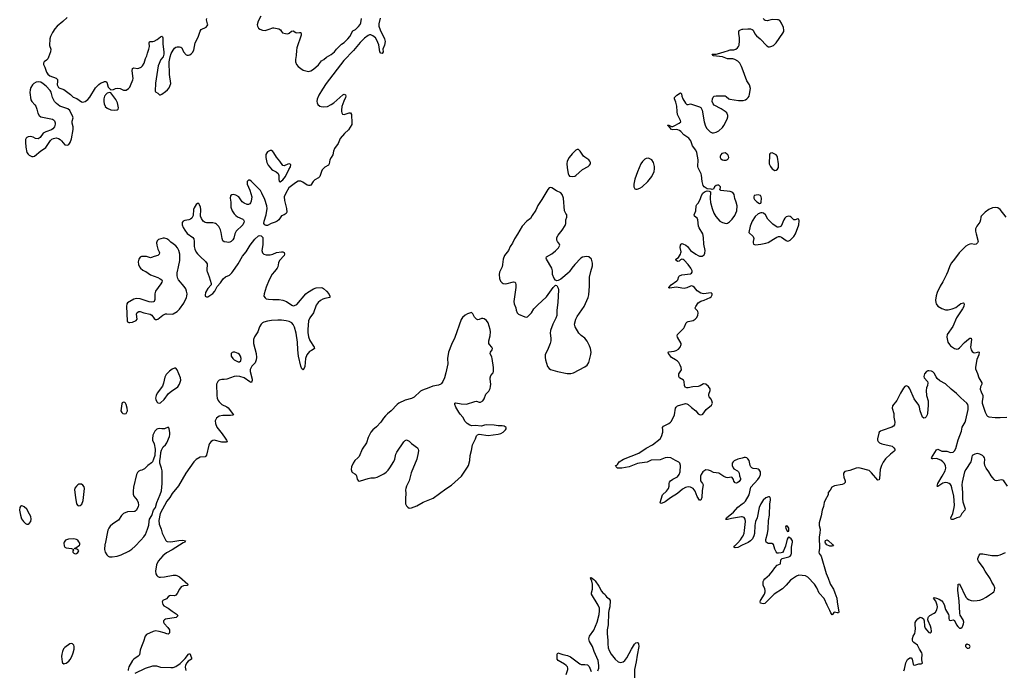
# Model space of a CAD drawing. Header units: inches. Extents: x 1550860 to 1685816, y 509127 to 640511.
# Tile 44 of 91: x 1638659 to 1654113, y 553735 to 563953. Entities that reach past the tile are written whole.
import ezdxf

# ---------------------------------------------------------------- set-up
doc = ezdxf.new("R2010")
doc.units = ezdxf.units.IN
doc.header["$MEASUREMENT"] = 0
for name, color, linetype in [('B6535', 7, 'Continuous'), ('B6536', 7, 'Continuous'), ('B6545', 7, 'Continuous'), ('B6546', 7, 'Continuous'), ('B6555', 7, 'Continuous'), ('B6556', 7, 'Continuous')]:
    doc.layers.add(name, color=color, linetype=linetype)

msp = doc.modelspace()

# ---------------------------------------------------------------- linework, layer by layer
at = {"layer": 'B6535', "color": 6, "elevation": 500}
for points in [[(1639610, 556661), (1639590, 556658), (1639572, 556648), (1639550, 556627), (1639526, 556594), (1639520, 556570), (1639533, 556450), (1639552, 556350), (1639570, 556323), (1639590, 556316), (1639610, 556322), (1639635, 556345), (1639656, 556404), (1639677, 556590), (1639670, 556615), (1639650, 556645), (1639630, 556658)], [(1638690, 556318), (1638672, 556310), (1638661, 556290), (1638659, 556250), (1638671, 556170), (1638690, 556113), (1638721, 556070), (1638750, 556043), (1638770, 556032), (1638790, 556030), (1638810, 556039), (1638832, 556070), (1638840, 556110), (1638833, 556150), (1638816, 556190), (1638770, 556265), (1638730, 556305), (1638710, 556315)], [(1639510, 555801), (1639426, 555794), (1639381, 555779), (1639357, 555750), (1639353, 555730), (1639358, 555690), (1639368, 555670), (1639390, 555660), (1639472, 555650), (1639500, 555640), (1639506, 555630), (1639493, 555610), (1639493, 555590), (1639510, 555573), (1639530, 555566), (1639550, 555570), (1639570, 555586), (1639590, 555610), (1639570, 555633), (1639518, 555650), (1639542, 555658), (1639598, 555702), (1639603, 555710), (1639601, 555730), (1639590, 555753), (1639570, 555777), (1639551, 555791)], [(1639470, 554157), (1639446, 554150), (1639370, 554094), (1639349, 554071), (1639330, 554030), (1639321, 553990), (1639318, 553950), (1639327, 553867), (1639333, 553853), (1639350, 553839), (1639370, 553840), (1639390, 553848), (1639430, 553878), (1639454, 553906), (1639478, 553950), (1639501, 554010), (1639512, 554070), (1639514, 554110), (1639510, 554130), (1639490, 554153)]]:
    msp.add_lwpolyline(points, close=True, dxfattribs=at)
msp.add_lwpolyline([(1640000, 555721), (1639998, 555710), (1639992, 555632), (1640000, 555590), (1640000, 555590)], dxfattribs=at)
at = {"layer": 'B6536', "color": 6, "elevation": 500}
for points in [[(1639404, 563990), (1639337, 563923), (1639246, 563850), (1639210, 563810), (1639174, 563750), (1639142, 563690), (1639131, 563650), (1639127, 563550), (1639150, 563490), (1639143, 563450), (1639114, 563366), (1639100, 563340), (1639082, 563319), (1639041, 563290), (1639031, 563270), (1639033, 563250), (1639056, 563210), (1639079, 563130), (1639099, 563099), (1639131, 563071), (1639230, 563034), (1639252, 563012), (1639255, 562990), (1639250, 562930), (1639270, 562890), (1639290, 562879), (1639350, 562859), (1639457, 562777), (1639498, 562738), (1639558, 562718), (1639630, 562664), (1639650, 562659), (1639685, 562670), (1639730, 562699), (1639761, 562739), (1639850, 562881), (1639902, 562938), (1639926, 562954), (1639970, 562970), (1639990, 562983), (1640000, 562984)], [(1640000, 562765), (1639990, 562750), (1639980, 562710), (1639980, 562670), (1639987, 562630), (1640000, 562596)]]:
    msp.add_lwpolyline(points, dxfattribs=at)
msp.add_lwpolyline([(1638950, 562977), (1638919, 562970), (1638884, 562950), (1638862, 562930), (1638835, 562890), (1638822, 562850), (1638817, 562810), (1638835, 562695), (1638849, 562669), (1638898, 562618), (1638914, 562594), (1638930, 562550), (1638945, 562485), (1638963, 562450), (1638990, 562430), (1639020, 562420), (1639173, 562393), (1639190, 562382), (1639204, 562364), (1639214, 562334), (1639215, 562310), (1639206, 562270), (1639182, 562238), (1639158, 562222), (1639070, 562194), (1639050, 562184), (1639030, 562169), (1638979, 562101), (1638950, 562083), (1638910, 562089), (1638869, 562110), (1638830, 562119), (1638790, 562115), (1638770, 562103), (1638760, 562090), (1638753, 562070), (1638749, 562030), (1638757, 561950), (1638774, 561870), (1638790, 561843), (1638810, 561825), (1638850, 561805), (1638870, 561805), (1638890, 561811), (1638990, 561896), (1639050, 561928), (1639070, 561948), (1639143, 562057), (1639163, 562077), (1639190, 562089), (1639230, 562097), (1639270, 562087), (1639293, 562073), (1639317, 562050), (1639370, 561986), (1639410, 561985), (1639430, 561991), (1639450, 562027), (1639470, 562081), (1639499, 562230), (1639497, 562270), (1639481, 562330), (1639483, 562357), (1639497, 562410), (1639493, 562430), (1639448, 562528), (1639414, 562554), (1639290, 562596), (1639235, 562635), (1639206, 562670), (1639173, 562730), (1639154, 562814), (1639140, 562840), (1639073, 562910), (1639030, 562947), (1638990, 562970)], close=True, dxfattribs=at)
at = {"layer": 'B6545', "color": 6}
for points, elevation in [([(1640632, 560000), (1640637, 559997), (1640710, 559944), (1640830, 559904), (1640866, 559886), (1640888, 559868), (1640893, 559850), (1640892, 559832), (1640877, 559803), (1640790, 559690), (1640780, 559650), (1640783, 559557), (1640770, 559530), (1640758, 559522), (1640730, 559516), (1640690, 559523), (1640550, 559571), (1640490, 559573), (1640450, 559564), (1640352, 559508), (1640343, 559490), (1640335, 559450), (1640345, 559225), (1640351, 559210), (1640370, 559196), (1640390, 559196), (1640430, 559204), (1640486, 559230), (1640501, 559250), (1640492, 559330), (1640503, 559357), (1640528, 559372), (1640550, 559369), (1640609, 559349), (1640707, 559330), (1640732, 559312), (1640770, 559259), (1640790, 559244), (1640810, 559243), (1640830, 559250), (1640906, 559314), (1640947, 559333), (1640970, 559336), (1641050, 559329), (1641070, 559333), (1641130, 559368), (1641170, 559406), (1641238, 559502), (1641279, 559590), (1641285, 559610), (1641288, 559650), (1641280, 559690), (1641266, 559726), (1641243, 559763), (1641151, 559870), (1641140, 559890), (1641131, 559930), (1641131, 559990), (1641134, 560000)], 500), ([(1642660, 560000), (1642624, 559956), (1642576, 559870), (1642527, 559753), (1642494, 559650), (1642492, 559612), (1642510, 559584), (1642530, 559570), (1642565, 559565), (1642630, 559559), (1642730, 559559), (1642790, 559548), (1642847, 559527), (1642930, 559469), (1642950, 559461), (1642970, 559464), (1643010, 559483), (1643150, 559646), (1643179, 559670), (1643270, 559726), (1643310, 559740), (1643390, 559745), (1643410, 559740), (1643428, 559730), (1643477, 559690), (1643510, 559650), (1643527, 559610), (1643526, 559590), (1643450, 559574), (1643417, 559563), (1643379, 559541), (1643346, 559514), (1643314, 559470), (1643269, 559350), (1643214, 559270), (1643194, 559226), (1643180, 559090), (1643182, 559042), (1643194, 558974), (1643213, 558913), (1643283, 558810), (1643287, 558790), (1643268, 558772), (1643240, 558760), (1643210, 558741), (1643165, 558690), (1643143, 558630), (1643135, 558505), (1643110, 558448), (1643102, 558462), (1643090, 558469), (1643073, 558513), (1643037, 558670), (1643025, 558770), (1643019, 558890), (1642997, 559030), (1642970, 559125), (1642950, 559167), (1642931, 559190), (1642891, 559211), (1642843, 559223), (1642770, 559235), (1642710, 559235), (1642610, 559230), (1642550, 559219), (1642490, 559201), (1642469, 559190), (1642447, 559170), (1642424, 559130), (1642396, 559050), (1642345, 558975), (1642328, 558930), (1642328, 558870), (1642373, 558710), (1642378, 558650), (1642373, 558610), (1642356, 558564), (1642303, 558510), (1642278, 558462), (1642278, 558430), (1642310, 558310), (1642310, 558288), (1642304, 558270), (1642290, 558258), (1642270, 558267), (1642185, 558330), (1642117, 558350), (1642070, 558356), (1642027, 558350), (1641910, 558308), (1641870, 558300), (1641830, 558300), (1641790, 558290), (1641770, 558269), (1641750, 558230), (1641752, 558050), (1641759, 558010), (1641774, 557974), (1641790, 557950), (1641830, 557911), (1641910, 557871), (1641930, 557857), (1642002, 557770), (1642013, 557750), (1641999, 557741), (1641970, 557735), (1641850, 557737), (1641792, 557728), (1641767, 557713), (1641747, 557693), (1641729, 557651), (1641731, 557610), (1641753, 557553), (1641839, 557450), (1641882, 557382), (1641907, 557350), (1641918, 557330), (1641916, 557324), (1641902, 557318), (1641830, 557319), (1641710, 557351), (1641690, 557347), (1641662, 557330), (1641640, 557300), (1641627, 557270), (1641590, 557115), (1641580, 557100), (1641570, 557089), (1641490, 557081), (1641430, 557045), (1641390, 557008), (1641268, 556832), (1641150, 556633), (1641050, 556510), (1641014, 556450), (1640967, 556393), (1640863, 556197), (1640841, 556090), (1640846, 556030), (1640882, 555950), (1640895, 555890), (1640954, 555774), (1640963, 555763), (1640976, 555756), (1641030, 555754), (1641156, 555776), (1641218, 555778), (1641262, 555770), (1641251, 555750), (1641223, 555737), (1641055, 555630), (1640962, 555578), (1640907, 555533), (1640832, 555450), (1640808, 555392), (1640791, 555290), (1640797, 555250), (1640810, 555222), (1640827, 555207), (1640850, 555198), (1640870, 555196), (1640930, 555202), (1641070, 555230), (1641110, 555230), (1641126, 555226), (1641170, 555206), (1641301, 555090), (1641292, 555070), (1641230, 555064), (1641195, 555045), (1641168, 555012), (1641130, 554940), (1641110, 554918), (1641090, 554907), (1641030, 554908), (1641010, 554904), (1640990, 554890), (1640963, 554857), (1640908, 554830), (1640898, 554810), (1640906, 554770), (1640923, 554750), (1640990, 554710), (1641050, 554664), (1641130, 554610), (1641139, 554590), (1641127, 554573), (1641113, 554567), (1640950, 554538), (1640931, 554530), (1640919, 554510), (1640918, 554490), (1640929, 554470), (1640984, 554410), (1641009, 554370), (1641012, 554330), (1641004, 554316), (1640990, 554305), (1640970, 554307), (1640925, 554325), (1640850, 554346), (1640790, 554353), (1640755, 554345), (1640650, 554298), (1640629, 554270), (1640605, 554190), (1640570, 554109), (1640552, 554050), (1640539, 553981), (1640520, 553960), (1640450, 553913), (1640430, 553888), (1640375, 553790), (1640363, 553750), (1640364, 553730)], 500), ([(1641603, 560000), (1641635, 559915), (1641666, 559810), (1641664, 559790), (1641610, 559730), (1641577, 559670), (1641568, 559628), (1641572, 559612), (1641590, 559599), (1641610, 559600), (1641630, 559610), (1641690, 559655), (1641720, 559690), (1641757, 559763), (1641810, 559820), (1641855, 559885), (1641890, 559915), (1641950, 559942), (1641990, 559977), (1642006, 560000)], 500), ([(1646194, 560000), (1646189, 559990), (1646184, 559950), (1646189, 559891), (1646206, 559846), (1646230, 559820), (1646250, 559809), (1646290, 559806), (1646410, 559835), (1646430, 559830), (1646440, 559820), (1646448, 559790), (1646446, 559750), (1646414, 559530), (1646421, 559490), (1646444, 559430), (1646451, 559389), (1646466, 559350), (1646490, 559327), (1646590, 559285), (1646610, 559282), (1646630, 559288), (1646650, 559306), (1646690, 559350), (1646730, 559410), (1646785, 559470), (1646930, 559600), (1647030, 559748), (1647070, 559783), (1647090, 559781), (1647110, 559738), (1647114, 559710), (1647104, 559510), (1647090, 559390), (1647088, 559310), (1647076, 559264), (1647028, 559170), (1646989, 559070), (1646985, 559030), (1646997, 558950), (1646998, 558910), (1646987, 558870), (1646955, 558790), (1646907, 558690), (1646905, 558650), (1646911, 558610), (1646945, 558505), (1646970, 558473), (1646990, 558462), (1647102, 558430), (1647250, 558396), (1647310, 558395), (1647350, 558406), (1647530, 558499), (1647568, 558530), (1647590, 558572), (1647623, 558697), (1647627, 558733), (1647620, 558790), (1647605, 558830), (1647565, 558905), (1647531, 558951), (1647470, 558994), (1647437, 559030), (1647376, 559130), (1647369, 559170), (1647390, 559250), (1647407, 559290), (1647520, 559450), (1647581, 559590), (1647590, 559630), (1647603, 559770), (1647602, 559910), (1647625, 560000)], 600), ([(1647291, 560000), (1647285, 559990), (1647150, 559879), (1647110, 559855), (1647090, 559852), (1647070, 559864), (1647050, 559889), (1647024, 559950), (1647024, 560000)], 600), ([(1650000, 557068), (1649928, 557052), (1649875, 557025), (1649857, 557010), (1649844, 556990), (1649844, 556950), (1649857, 556917), (1649870, 556902), (1649923, 556870), (1649943, 556850), (1649953, 556830), (1649957, 556790), (1649970, 556750), (1649970, 556730), (1649950, 556699), (1649930, 556684), (1649910, 556677), (1649890, 556682), (1649870, 556708), (1649864, 556730), (1649844, 556764), (1649829, 556769), (1649770, 556759), (1649750, 556763), (1649710, 556780), (1649630, 556830), (1649550, 556843), (1649502, 556870), (1649470, 556881), (1649430, 556883), (1649410, 556875), (1649382, 556850), (1649355, 556810), (1649347, 556787), (1649342, 556750), (1649347, 556710), (1649375, 556670), (1649384, 556650), (1649370, 556558), (1649364, 556450), (1649350, 556409), (1649330, 556409), (1649290, 556463), (1649259, 556550), (1649230, 556590), (1649190, 556612), (1649150, 556616), (1649110, 556604), (1649061, 556579), (1648986, 556510), (1648876, 556444), (1648790, 556381), (1648730, 556356), (1648719, 556359), (1648710, 556370), (1648747, 556490), (1648810, 556548), (1648840, 556590), (1648853, 556630), (1648853, 556670), (1648858, 556690), (1648874, 556710), (1648910, 556736), (1648985, 556775), (1649011, 556810), (1649024, 556850), (1649030, 556950), (1649020, 556990), (1649004, 557004), (1648950, 557029), (1648877, 557070), (1648830, 557078), (1648790, 557072), (1648710, 557043), (1648570, 557035), (1648510, 557003), (1648389, 556991), (1648358, 556982), (1648226, 556930), (1648110, 556908), (1648043, 556910), (1648019, 556930), (1648008, 556952), (1648030, 556956), (1648044, 556970), (1648069, 557010), (1648137, 557050), (1648376, 557144), (1648490, 557223), (1648590, 557278), (1648709, 557371), (1648734, 557406), (1648753, 557473), (1648756, 557510), (1648747, 557550), (1648763, 557570), (1648845, 557610), (1648874, 557630), (1648892, 557650), (1648937, 557750), (1648952, 557850), (1648961, 557870), (1648985, 557890), (1649110, 557927), (1649130, 557923), (1649150, 557910), (1649201, 557861), (1649271, 557811), (1649310, 557764), (1649330, 557751), (1649350, 557748), (1649370, 557751), (1649380, 557760), (1649432, 557830), (1649518, 557902), (1649531, 557930), (1649525, 557970), (1649513, 557993), (1649481, 558030), (1649474, 558050), (1649476, 558070), (1649495, 558130), (1649494, 558154), (1649470, 558193), (1649430, 558227), (1649390, 558233), (1649337, 558203), (1649310, 558194), (1649226, 558186), (1649150, 558171), (1649129, 558170), (1649104, 558184), (1649094, 558210), (1649087, 558270), (1649078, 558290), (1649013, 558330), (1649004, 558350), (1649006, 558394), (1649048, 558452), (1649043, 558490), (1649025, 558530), (1649003, 558570), (1648984, 558590), (1648953, 558613), (1648888, 558648), (1648841, 558710), (1648837, 558730), (1648850, 558739), (1648932, 558748), (1648962, 558758), (1648999, 558781), (1649027, 558810), (1649042, 558850), (1649040, 558870), (1648981, 558970), (1648976, 558990), (1648981, 559010), (1649082, 559110), (1649095, 559130), (1649118, 559190), (1649130, 559203), (1649150, 559215), (1649230, 559230), (1649263, 559250), (1649280, 559270), (1649302, 559310), (1649309, 559350), (1649305, 559370), (1649299, 559379), (1649264, 559410), (1649260, 559430), (1649270, 559450), (1649310, 559505), (1649350, 559533), (1649402, 559550), (1649494, 559590), (1649510, 559603), (1649529, 559630), (1649529, 559650), (1649510, 559663), (1649390, 559650), (1649350, 559658), (1649293, 559693), (1649250, 559750), (1649230, 559764), (1649210, 559771), (1649190, 559770), (1649130, 559743), (1649090, 559734), (1649050, 559737), (1648970, 559752), (1648859, 559739), (1648850, 559742), (1648847, 559750), (1648882, 559790), (1648971, 559850), (1648987, 559870), (1649002, 559918), (1649013, 559930), (1649054, 559946), (1649190, 559964), (1649204, 559970), (1649214, 559986), (1649213, 560000)], 500), ([(1640000, 555590), (1640029, 555549), (1640049, 555529), (1640070, 555519), (1640110, 555516), (1640190, 555527), (1640250, 555547), (1640370, 555609), (1640420, 555640), (1640474, 555686), (1640563, 555777), (1640607, 555833), (1640632, 555870), (1640664, 555950), (1640687, 556013), (1640689, 556070), (1640699, 556110), (1640734, 556166), (1640761, 556250), (1640789, 556290), (1640814, 556370), (1640866, 556494), (1640884, 556556), (1640896, 556670), (1640893, 556870), (1640885, 556910), (1640859, 556990), (1640858, 557030), (1640872, 557090), (1640877, 557157), (1640885, 557195), (1640913, 557247), (1640950, 557279), (1640970, 557306), (1641013, 557410), (1641017, 557437), (1641016, 557470), (1641007, 557527), (1641002, 557542), (1640992, 557552), (1640930, 557530), (1640890, 557527), (1640850, 557534), (1640830, 557530), (1640810, 557522), (1640779, 557490), (1640750, 557430), (1640743, 557370), (1640743, 557350), (1640771, 557291), (1640788, 557210), (1640780, 557110), (1640761, 557050), (1640743, 557010), (1640728, 556992), (1640670, 556952), (1640619, 556901), (1640579, 556881), (1640550, 556875), (1640530, 556865), (1640510, 556842), (1640493, 556810), (1640444, 556610), (1640439, 556550), (1640441, 556501), (1640450, 556471), (1640502, 556410), (1640519, 556370), (1640522, 556330), (1640518, 556310), (1640493, 556250), (1640469, 556231), (1640350, 556222), (1640290, 556196), (1640255, 556165), (1640208, 556092), (1640123, 556037), (1640081, 555999), (1640057, 555970), (1640042, 555938), (1640000, 555721)], 500), ([(1650000, 556145), (1649990, 556148), (1649830, 556120), (1649770, 556103), (1649750, 556104), (1649742, 556110), (1649752, 556130), (1649863, 556217), (1649930, 556299), (1650000, 556348)], 500), ([(1650000, 555699), (1649930, 555666), (1649890, 555659), (1649870, 555670), (1649881, 555690), (1649930, 555737), (1649973, 555787), (1650000, 555829)], 500), ([(1647733, 553727), (1647747, 553770), (1647751, 553809), (1647738, 553890), (1647675, 554030), (1647650, 554112), (1647605, 554190), (1647592, 554230), (1647603, 554270), (1647673, 554367), (1647723, 554490), (1647753, 554610), (1647760, 554670), (1647757, 554710), (1647740, 554760), (1647633, 554930), (1647632, 554950), (1647647, 555010), (1647648, 555090), (1647637, 555137), (1647621, 555170), (1647618, 555190), (1647626, 555194), (1647670, 555162), (1647690, 555141), (1647750, 555056), (1647790, 554976), (1647810, 554951), (1647842, 554930), (1647851, 554911), (1647871, 554891), (1647910, 554858), (1647927, 554830), (1647924, 554730), (1647906, 554674), (1647902, 554638), (1647893, 554450), (1647881, 554370), (1647878, 554310), (1647890, 554210), (1647890, 554150), (1647896, 554090), (1647909, 554049), (1647944, 553990), (1648005, 553910), (1648050, 553867), (1648090, 553859), (1648130, 553868), (1648158, 553890), (1648190, 553930), (1648263, 554070), (1648310, 554145), (1648330, 554167), (1648350, 554174), (1648365, 554165), (1648372, 554152), (1648375, 554110), (1648348, 553972), (1648337, 553870), (1648309, 553750), (1648310, 553610)], 500), ([(1647237, 553670), (1647263, 553750), (1647265, 553770), (1647255, 553790), (1647238, 553810), (1647211, 553831), (1647109, 553890), (1647095, 553910), (1647095, 553990), (1647098, 554002), (1647106, 554010), (1647185, 553985), (1647258, 553970), (1647306, 553946), (1647450, 553837), (1647470, 553828), (1647530, 553829), (1647570, 553821), (1647596, 553796), (1647630, 553715)], 500), ([(1640470, 553690), (1640633, 553767), (1640750, 553805), (1640805, 553805), (1640870, 553783), (1641030, 553778), (1641070, 553782), (1641110, 553797), (1641178, 553842), (1641259, 553921), (1641310, 553990), (1641330, 553999), (1641357, 553930), (1641355, 553910), (1641303, 553877), (1641285, 553855), (1641264, 553816), (1641255, 553785), (1641268, 553730)], 500)]:
    msp.add_lwpolyline(points, dxfattribs=dict(at, elevation=elevation))
for points, elevation in [([(1645750, 559354), (1645690, 559335), (1645650, 559314), (1645610, 559275), (1645590, 559243), (1645490, 558963), (1645435, 558850), (1645390, 558730), (1645375, 558630), (1645377, 558550), (1645350, 558409), (1645327, 558330), (1645300, 558270), (1645280, 558240), (1645270, 558228), (1645230, 558211), (1645143, 558197), (1645080, 558170), (1644983, 558137), (1644950, 558117), (1644850, 558025), (1644810, 558006), (1644710, 557978), (1644612, 557930), (1644582, 557910), (1644491, 557810), (1644430, 557761), (1644399, 557730), (1644370, 557696), (1644330, 557632), (1644260, 557560), (1644201, 557510), (1644170, 557475), (1644127, 557390), (1644102, 557310), (1644037, 557210), (1643987, 557093), (1643969, 557071), (1643921, 557030), (1643894, 556990), (1643866, 556930), (1643862, 556890), (1643872, 556852), (1643882, 556842), (1643922, 556822), (1643935, 556810), (1643944, 556790), (1643955, 556735), (1643974, 556714), (1643990, 556708), (1644010, 556709), (1644130, 556750), (1644170, 556756), (1644230, 556756), (1644270, 556770), (1644377, 556823), (1644410, 556845), (1644442, 556878), (1644470, 556913), (1644530, 557013), (1644546, 557054), (1644563, 557130), (1644578, 557162), (1644690, 557324), (1644710, 557345), (1644730, 557354), (1644770, 557334), (1644810, 557296), (1644904, 557230), (1644915, 557210), (1644918, 557190), (1644914, 557150), (1644892, 557050), (1644804, 556836), (1644771, 556710), (1644730, 556628), (1644718, 556590), (1644715, 556570), (1644721, 556510), (1644715, 556435), (1644716, 556350), (1644730, 556319), (1644750, 556296), (1644770, 556284), (1644810, 556286), (1644890, 556318), (1644990, 556376), (1645150, 556440), (1645350, 556588), (1645437, 556643), (1645594, 556786), (1645690, 556924), (1645703, 556950), (1645725, 557030), (1645732, 557110), (1645753, 557190), (1645764, 557276), (1645811, 557370), (1645830, 557419), (1645845, 557435), (1645870, 557443), (1646010, 557424), (1646170, 557443), (1646210, 557456), (1646250, 557478), (1646286, 557510), (1646297, 557530), (1646297, 557550), (1646262, 557570), (1646230, 557575), (1646170, 557576), (1646107, 557587), (1645990, 557593), (1645953, 557587), (1645910, 557572), (1645810, 557578), (1645756, 557576), (1645725, 557585), (1645681, 557610), (1645650, 557641), (1645615, 557710), (1645570, 557760), (1645550, 557791), (1645505, 557870), (1645490, 557909), (1645490, 557930), (1645504, 557936), (1645590, 557921), (1645670, 557917), (1645801, 557959), (1645830, 557960), (1645870, 557945), (1645890, 557948), (1645928, 557970), (1645950, 558000), (1645975, 558070), (1646020, 558120), (1646041, 558159), (1646049, 558191), (1646052, 558228), (1646041, 558310), (1646042, 558330), (1646056, 558364), (1646091, 558409), (1646095, 558430), (1646095, 558490), (1646077, 558630), (1646072, 558652), (1646045, 558710), (1646051, 558730), (1646077, 558770), (1646080, 558790), (1646072, 558812), (1646031, 558850), (1646022, 558870), (1646021, 558910), (1646044, 558990), (1646048, 559050), (1646043, 559090), (1646010, 559192), (1645986, 559230), (1645950, 559255), (1645930, 559262), (1645910, 559260), (1645870, 559245), (1645850, 559242), (1645830, 559248), (1645799, 559279), (1645770, 559333)], 600), ([(1642010, 558733), (1641994, 558726), (1641981, 558710), (1641981, 558670), (1642005, 558630), (1642027, 558610), (1642066, 558590), (1642090, 558580), (1642110, 558579), (1642130, 558598), (1642136, 558630), (1642126, 558670), (1642110, 558694), (1642089, 558710), (1642038, 558730)], 500), ([(1641090, 558481), (1641050, 558463), (1641010, 558435), (1640959, 558381), (1640939, 558341), (1640917, 558243), (1640900, 558200), (1640818, 558090), (1640799, 558050), (1640792, 558010), (1640794, 557990), (1640810, 557951), (1640830, 557935), (1640850, 557930), (1640870, 557938), (1640928, 557990), (1640997, 558083), (1641040, 558120), (1641141, 558190), (1641170, 558230), (1641188, 558290), (1641185, 558330), (1641130, 558454), (1641110, 558479)], 500), ([(1640290, 557944), (1640270, 557935), (1640262, 557918), (1640248, 557808), (1640263, 557783), (1640278, 557770), (1640310, 557761), (1640330, 557767), (1640349, 557810), (1640347, 557850), (1640330, 557909), (1640318, 557930), (1640310, 557939)], 500)]:
    msp.add_lwpolyline(points, close=True, dxfattribs=dict(at, elevation=elevation))
at = {"layer": 'B6546', "color": 6}
for points, elevation in [([(1640000, 562984), (1640010, 562985), (1640025, 562970), (1640050, 562891), (1640090, 562851), (1640130, 562859), (1640165, 562875), (1640190, 562878), (1640234, 562874), (1640290, 562849), (1640310, 562845), (1640331, 562849), (1640366, 562870), (1640386, 562894), (1640401, 562919), (1640437, 563010), (1640438, 563030), (1640423, 563150), (1640430, 563187), (1640450, 563197), (1640510, 563188), (1640530, 563191), (1640566, 563210), (1640585, 563230), (1640611, 563270), (1640636, 563344), (1640655, 563385), (1640664, 563430), (1640688, 563490), (1640695, 563530), (1640690, 563590), (1640696, 563604), (1640708, 563612), (1640750, 563613), (1640770, 563618), (1640816, 563644), (1640870, 563684), (1640890, 563692), (1640902, 563682), (1640907, 563667), (1640905, 563570), (1640922, 563450), (1640922, 563410), (1640909, 563371), (1640874, 563326), (1640832, 563230), (1640790, 562958), (1640785, 562830), (1640790, 562818), (1640830, 562798), (1640841, 562781), (1640853, 562773), (1640870, 562773), (1640890, 562783), (1640950, 562825), (1640978, 562850), (1641004, 562884), (1641018, 562910), (1641030, 562950), (1641012, 563092), (1641003, 563290), (1641022, 563370), (1641039, 563421), (1641067, 563473), (1641090, 563504), (1641110, 563520), (1641130, 563529), (1641170, 563529), (1641190, 563520), (1641202, 563510), (1641230, 563448), (1641270, 563402), (1641290, 563394), (1641310, 563395), (1641330, 563402), (1641350, 563416), (1641370, 563439), (1641390, 563477), (1641412, 563588), (1641462, 563678), (1641490, 563774), (1641510, 563798), (1641584, 563836), (1641604, 563856), (1641610, 563870), (1641609, 563890), (1641593, 563950), (1641595, 563970)], 500), ([(1644315, 563975), (1644296, 563890), (1644298, 563850), (1644316, 563796), (1644384, 563650), (1644395, 563610), (1644387, 563553), (1644361, 563490), (1644363, 563450), (1644350, 563424), (1644330, 563426), (1644313, 563450), (1644296, 563556), (1644267, 563630), (1644242, 563670), (1644200, 563700), (1644170, 563715), (1644150, 563716), (1644130, 563707), (1644070, 563661), (1644004, 563596), (1643899, 563470), (1643746, 563310), (1643472, 562950), (1643410, 562860), (1643356, 562770), (1643330, 562704), (1643324, 562670), (1643326, 562646), (1643341, 562621), (1643370, 562597), (1643390, 562589), (1643430, 562584), (1643488, 562592), (1643550, 562620), (1643591, 562649), (1643730, 562775), (1643750, 562785), (1643775, 562775), (1643779, 562750), (1643773, 562730), (1643745, 562675), (1643717, 562590), (1643708, 562530), (1643709, 562509), (1643715, 562490), (1643728, 562470), (1643750, 562462), (1643830, 562488), (1643851, 562490), (1643865, 562465), (1643874, 562330), (1643870, 562308), (1643818, 562221), (1643756, 562164), (1643691, 562089), (1643657, 562010), (1643600, 561930), (1643586, 561890), (1643575, 561830), (1643547, 561790), (1643527, 561750), (1643519, 561690), (1643505, 561670), (1643450, 561639), (1643406, 561594), (1643394, 561570), (1643370, 561490), (1643362, 561478), (1643351, 561469), (1643290, 561438), (1643265, 561410), (1643230, 561354), (1643213, 561347), (1643190, 561348), (1643170, 561355), (1643104, 561404), (1643070, 561418), (1643050, 561419), (1643030, 561415), (1642987, 561393), (1642885, 561315), (1642836, 561230), (1642812, 561170), (1642814, 561114), (1642846, 560990), (1642851, 560930), (1642843, 560910), (1642811, 560890), (1642770, 560875), (1642724, 560810), (1642698, 560790), (1642670, 560775), (1642607, 560753), (1642550, 560721), (1642530, 560722), (1642509, 560729), (1642493, 560753), (1642495, 560790), (1642527, 560890), (1642544, 560990), (1642536, 561030), (1642506, 561130), (1642462, 561230), (1642438, 561270), (1642290, 561418), (1642270, 561431), (1642249, 561431), (1642230, 561410), (1642230, 561370), (1642274, 561274), (1642301, 561170), (1642295, 561105), (1642284, 561076), (1642270, 561059), (1642250, 561050), (1642230, 561050), (1642180, 561070), (1642152, 561092), (1642099, 561170), (1642050, 561199), (1642010, 561207), (1641990, 561203), (1641970, 561188), (1641964, 561150), (1641973, 561090), (1641971, 561011), (1641993, 560950), (1642025, 560905), (1642050, 560879), (1642079, 560859), (1642161, 560821), (1642174, 560810), (1642180, 560790), (1642178, 560770), (1642160, 560730), (1642143, 560710), (1642072, 560650), (1642057, 560630), (1642038, 560590), (1642020, 560520), (1642006, 560494), (1641980, 560470), (1641960, 560460), (1641930, 560456), (1641910, 560458), (1641867, 560467), (1641850, 560482), (1641837, 560517), (1641823, 560610), (1641812, 560652), (1641785, 560705), (1641750, 560744), (1641730, 560755), (1641690, 560765), (1641590, 560764), (1641570, 560768), (1641538, 560790), (1641514, 560830), (1641499, 560870), (1641500, 560970), (1641496, 561010), (1641484, 561044), (1641470, 561064), (1641450, 561065), (1641430, 561049), (1641399, 561001), (1641389, 560971), (1641384, 560876), (1641363, 560837), (1641340, 560820), (1641312, 560808), (1641250, 560798), (1641225, 560790), (1641207, 560770), (1641210, 560730), (1641225, 560690), (1641250, 560647), (1641290, 560598), (1641375, 560535), (1641391, 560511), (1641398, 560470), (1641397, 560390), (1641408, 560348), (1641430, 560304), (1641450, 560276), (1641490, 560234), (1641578, 560158), (1641600, 560120), (1641603, 560090), (1641595, 560050), (1641599, 560010), (1641603, 560000)], 500), ([(1642445, 564010), (1642404, 563930), (1642388, 563870), (1642390, 563850), (1642410, 563818), (1642426, 563806), (1642470, 563787), (1642514, 563786), (1642577, 563803), (1642630, 563826), (1642650, 563827), (1642728, 563808), (1642752, 563792), (1642766, 563766), (1642786, 563746), (1642830, 563734), (1642870, 563730), (1642890, 563742), (1642926, 563774), (1642950, 563779), (1642991, 563751), (1643010, 563747), (1643050, 563754), (1643070, 563750), (1643077, 563730), (1643077, 563710), (1643009, 563510), (1643002, 563470), (1642997, 563390), (1642986, 563330), (1642989, 563290), (1643004, 563250), (1643030, 563219), (1643070, 563188), (1643110, 563163), (1643190, 563138), (1643230, 563149), (1643270, 563175), (1643350, 563242), (1643394, 563306), (1643433, 563327), (1643475, 563365), (1643550, 563405), (1643602, 563450), (1643632, 563488), (1643710, 563569), (1643750, 563594), (1643809, 563650), (1643842, 563690), (1643890, 563776), (1643930, 563800), (1643976, 563844), (1644001, 563879), (1644014, 563906), (1644026, 563970)], 500), ([(1650000, 563190), (1649990, 563216), (1649960, 563270), (1649930, 563303), (1649882, 563330), (1649850, 563341), (1649770, 563341), (1649690, 563370), (1649550, 563385), (1649538, 563390), (1649530, 563410), (1649546, 563414), (1649590, 563414), (1649650, 563426), (1649730, 563453), (1649770, 563462), (1649810, 563482), (1649870, 563480), (1649898, 563490), (1649927, 563510), (1649943, 563530), (1649949, 563551), (1649958, 563622), (1649958, 563670), (1649946, 563734), (1649946, 563770), (1649954, 563786), (1649970, 563796), (1650000, 563803)], 500), ([(1640000, 562596), (1640002, 562590), (1640030, 562564), (1640090, 562539), (1640150, 562533), (1640190, 562539), (1640204, 562550), (1640212, 562570), (1640194, 562650), (1640170, 562702), (1640090, 562804), (1640070, 562809), (1640030, 562799), (1640006, 562774), (1640000, 562765)], 500), ([(1649213, 560000), (1649213, 560010), (1649194, 560050), (1649152, 560110), (1649090, 560177), (1649070, 560189), (1649050, 560192), (1649030, 560184), (1649010, 560163), (1648990, 560157), (1648964, 560170), (1648957, 560190), (1649000, 560220), (1649032, 560270), (1649038, 560290), (1649039, 560310), (1649025, 560375), (1649029, 560411), (1649039, 560430), (1649050, 560437), (1649066, 560434), (1649113, 560410), (1649138, 560390), (1649186, 560326), (1649270, 560269), (1649310, 560249), (1649330, 560242), (1649370, 560238), (1649401, 560259), (1649415, 560285), (1649420, 560330), (1649397, 560430), (1649391, 560530), (1649379, 560590), (1649325, 560685), (1649315, 560710), (1649304, 560810), (1649290, 560836), (1649252, 560870), (1649247, 560890), (1649272, 560950), (1649276, 561030), (1649287, 561050), (1649306, 561070), (1649341, 561130), (1649361, 561190), (1649381, 561230), (1649409, 561250), (1649450, 561266), (1649482, 561262), (1649503, 561250), (1649496, 561144), (1649504, 561084), (1649527, 560987), (1649556, 560916), (1649585, 560865), (1649649, 560789), (1649690, 560769), (1649750, 560755), (1649770, 560759), (1649801, 560779), (1649842, 560818), (1649884, 560876), (1649916, 560950), (1649920, 561030), (1649904, 561090), (1649883, 561143), (1649873, 561210), (1649850, 561239), (1649810, 561255), (1649664, 561270), (1649649, 561290), (1649657, 561310), (1649656, 561330), (1649645, 561345), (1649630, 561354), (1649610, 561357), (1649590, 561350), (1649566, 561330), (1649551, 561290), (1649530, 561285), (1649510, 561292), (1649450, 561298), (1649404, 561330), (1649388, 561350), (1649371, 561410), (1649361, 561510), (1649355, 561530), (1649310, 561627), (1649304, 561650), (1649310, 561750), (1649288, 561868), (1649270, 561903), (1649220, 561970), (1649192, 562050), (1649160, 562090), (1649085, 562145), (1649037, 562197), (1649014, 562214), (1648990, 562225), (1648970, 562228), (1648910, 562223), (1648890, 562230), (1648861, 562261), (1648845, 562270), (1648843, 562283), (1648829, 562290), (1648830, 562295), (1648845, 562295), (1648890, 562277), (1648910, 562278), (1648930, 562285), (1649012, 562330), (1649037, 562350), (1649033, 562370), (1649003, 562423), (1648985, 562465), (1648978, 562510), (1648975, 562595), (1648959, 562659), (1648935, 562710), (1648938, 562730), (1648972, 562770), (1649030, 562805), (1649048, 562788), (1649052, 562750), (1649066, 562710), (1649110, 562642), (1649130, 562621), (1649150, 562619), (1649190, 562631), (1649327, 562587), (1649350, 562573), (1649373, 562530), (1649401, 562350), (1649422, 562282), (1649442, 562242), (1649498, 562190), (1649530, 562178), (1649550, 562178), (1649592, 562188), (1649632, 562208), (1649690, 562262), (1649712, 562290), (1649763, 562390), (1649772, 562428), (1649772, 562450), (1649756, 562490), (1649734, 562514), (1649670, 562555), (1649560, 562610), (1649541, 562630), (1649530, 562670), (1649533, 562710), (1649544, 562736), (1649559, 562750), (1649590, 562758), (1649730, 562756), (1649750, 562747), (1649787, 562710), (1649804, 562704), (1649943, 562683), (1650000, 562685)], 500), ([(1647024, 560000), (1647024, 560010), (1647012, 560050), (1646925, 560190), (1646921, 560210), (1646930, 560230), (1647010, 560276), (1647070, 560322), (1647115, 560370), (1647127, 560390), (1647135, 560410), (1647134, 560430), (1647100, 560470), (1647090, 560489), (1647092, 560530), (1647110, 560570), (1647174, 560650), (1647218, 560722), (1647229, 560750), (1647233, 560810), (1647246, 560850), (1647248, 560870), (1647245, 560890), (1647230, 560910), (1647211, 560951), (1647196, 561150), (1647175, 561210), (1647154, 561234), (1647083, 561263), (1647010, 561314), (1646990, 561318), (1646970, 561311), (1646950, 561288), (1646853, 561127), (1646790, 561033), (1646759, 560961), (1646700, 560880), (1646676, 560830), (1646618, 560790), (1646548, 560710), (1646475, 560585), (1646426, 560510), (1646395, 560445), (1646357, 560390), (1646331, 560329), (1646270, 560250), (1646246, 560190), (1646239, 560110), (1646230, 560070), (1646194, 560000)], 600), ([(1641134, 560000), (1641153, 560073), (1641171, 560170), (1641171, 560270), (1641158, 560330), (1641136, 560370), (1641110, 560401), (1641070, 560434), (1641030, 560459), (1640999, 560490), (1640970, 560511), (1640930, 560522), (1640910, 560522), (1640840, 560500), (1640819, 560481), (1640807, 560450), (1640810, 560410), (1640830, 560351), (1640849, 560310), (1640853, 560290), (1640850, 560270), (1640830, 560251), (1640770, 560236), (1640730, 560217), (1640710, 560214), (1640650, 560233), (1640570, 560235), (1640550, 560224), (1640527, 560190), (1640519, 560150), (1640524, 560110), (1640541, 560070), (1640557, 560050), (1640590, 560022), (1640632, 560000)], 500), ([(1642006, 560000), (1642090, 560119), (1642158, 560242), (1642214, 560310), (1642278, 560410), (1642350, 560507), (1642410, 560561), (1642430, 560563), (1642450, 560561), (1642473, 560530), (1642477, 560490), (1642475, 560415), (1642462, 560330), (1642472, 560292), (1642490, 560273), (1642530, 560259), (1642590, 560260), (1642630, 560270), (1642690, 560295), (1642770, 560308), (1642790, 560307), (1642810, 560296), (1642817, 560270), (1642811, 560250), (1642736, 560170), (1642723, 560137), (1642710, 560070), (1642700, 560050), (1642660, 560000)], 500), ([(1647625, 560000), (1647648, 560090), (1647652, 560132), (1647632, 560192), (1647590, 560229), (1647553, 560233), (1647490, 560223), (1647468, 560210), (1647370, 560110), (1647323, 560050), (1647291, 560000)], 600)]:
    msp.add_lwpolyline(points, dxfattribs=dict(at, elevation=elevation))
for points, elevation in [([(1642590, 561900), (1642550, 561879), (1642536, 561864), (1642523, 561837), (1642521, 561790), (1642536, 561710), (1642558, 561670), (1642610, 561608), (1642630, 561591), (1642686, 561566), (1642716, 561536), (1642727, 561507), (1642724, 561450), (1642730, 561411), (1642750, 561407), (1642790, 561438), (1642830, 561490), (1642882, 561598), (1642910, 561642), (1642914, 561674), (1642903, 561683), (1642890, 561687), (1642870, 561686), (1642810, 561659), (1642790, 561661), (1642743, 561730), (1642692, 561792), (1642650, 561864), (1642630, 561885), (1642610, 561897)], 500), ([(1647430, 561917), (1647410, 561917), (1647390, 561904), (1647330, 561848), (1647285, 561790), (1647254, 561730), (1647249, 561691), (1647251, 561630), (1647266, 561530), (1647276, 561510), (1647290, 561496), (1647330, 561488), (1647370, 561495), (1647390, 561505), (1647490, 561602), (1647584, 561650), (1647605, 561670), (1647616, 561690), (1647618, 561710), (1647610, 561733), (1647592, 561752), (1647530, 561794), (1647510, 561812), (1647458, 561890)], 600), ([(1648530, 561776), (1648490, 561774), (1648470, 561763), (1648434, 561726), (1648410, 561691), (1648356, 561564), (1648314, 561450), (1648300, 561370), (1648300, 561330), (1648307, 561307), (1648316, 561296), (1648330, 561290), (1648350, 561292), (1648390, 561307), (1648430, 561330), (1648517, 561410), (1648579, 561490), (1648615, 561570), (1648622, 561610), (1648622, 561650), (1648608, 561708), (1648581, 561750), (1648550, 561770)], 600), ([(1649730, 561860), (1649679, 561850), (1649663, 561830), (1649654, 561810), (1649654, 561790), (1649665, 561770), (1649690, 561753), (1649710, 561746), (1649750, 561747), (1649770, 561757), (1649781, 561770), (1649787, 561790), (1649784, 561810), (1649772, 561830), (1649750, 561852)], 500)]:
    msp.add_lwpolyline(points, close=True, dxfattribs=dict(at, elevation=elevation))
at = {"layer": 'B6555', "color": 6, "elevation": 500}
for points in [[(1653225, 560000), (1653206, 559950), (1653146, 559834), (1653106, 559770), (1653059, 559670), (1653043, 559617), (1653031, 559550), (1653036, 559510), (1653044, 559490), (1653070, 559453), (1653130, 559416), (1653190, 559399), (1653230, 559398), (1653292, 559410), (1653350, 559435), (1653430, 559494), (1653470, 559509), (1653480, 559500), (1653483, 559490), (1653476, 559450), (1653457, 559410), (1653361, 559270), (1653304, 559136), (1653214, 559010), (1653209, 558970), (1653229, 558889), (1653250, 558850), (1653270, 558830), (1653330, 558791), (1653350, 558783), (1653370, 558781), (1653390, 558786), (1653410, 558798), (1653490, 558885), (1653550, 558937), (1653570, 558951), (1653594, 558954), (1653598, 558930), (1653584, 558810), (1653592, 558770), (1653610, 558744), (1653630, 558724), (1653650, 558721), (1653690, 558734), (1653710, 558737), (1653717, 558730), (1653711, 558691), (1653684, 558616), (1653664, 558530), (1653658, 558490), (1653660, 558470), (1653690, 558399), (1653713, 558330), (1653760, 558250), (1653759, 558230), (1653739, 558190), (1653736, 558150), (1653749, 558110), (1653778, 558050), (1653777, 558023), (1653764, 557956), (1653766, 557930), (1653810, 557790), (1653839, 557739), (1653850, 557727), (1653870, 557717), (1653970, 557705), (1654050, 557708), (1654150, 557712)], [(1654164, 556630), (1654105, 556710), (1654090, 556723), (1654070, 556729), (1653990, 556711), (1653970, 556716), (1653953, 556730), (1653930, 556766), (1653908, 556790), (1653871, 556851), (1653828, 556908), (1653805, 556950), (1653800, 556990), (1653808, 557050), (1653803, 557070), (1653790, 557090), (1653770, 557110), (1653730, 557131), (1653690, 557139), (1653650, 557132), (1653610, 557109), (1653602, 557090), (1653593, 557030), (1653586, 557010), (1653510, 556890), (1653490, 556851), (1653449, 556690), (1653447, 556647), (1653457, 556530), (1653455, 556430), (1653462, 556382), (1653499, 556270), (1653495, 556250), (1653444, 556196), (1653424, 556156), (1653410, 556140), (1653369, 556131), (1653310, 556105), (1653290, 556105), (1653281, 556110), (1653276, 556130), (1653303, 556197), (1653316, 556244), (1653327, 556290), (1653329, 556330), (1653318, 556470), (1653290, 556602), (1653277, 556637), (1653270, 556651), (1653249, 556669), (1653221, 556681), (1653190, 556686), (1653146, 556674), (1653070, 556622), (1653063, 556623), (1653058, 556630), (1653070, 556670), (1653137, 556783), (1653183, 556870), (1653194, 556910), (1653190, 556950), (1653169, 556990), (1653150, 557010), (1653116, 557036), (1653050, 557062), (1652990, 557057), (1652979, 557059), (1652968, 557070), (1653050, 557197), (1653070, 557209), (1653130, 557177), (1653210, 557175), (1653270, 557157), (1653310, 557162), (1653330, 557180), (1653350, 557220), (1653386, 557354), (1653442, 557490), (1653450, 557553), (1653496, 557630), (1653511, 557670), (1653545, 557830), (1653545, 557885), (1653538, 557910), (1653525, 557930), (1653430, 558017), (1653364, 558084), (1653281, 558150), (1653190, 558233), (1653103, 558283), (1653059, 558319), (1653042, 558342), (1653010, 558403), (1652990, 558423), (1652970, 558434), (1652930, 558440), (1652910, 558437), (1652890, 558427), (1652860, 558390), (1652850, 558350), (1652854, 558330), (1652907, 558270), (1652912, 558250), (1652905, 558210), (1652891, 558170), (1652886, 558130), (1652894, 558050), (1652918, 557970), (1652918, 557902), (1652908, 557770), (1652904, 557750), (1652886, 557714), (1652870, 557700), (1652850, 557695), (1652830, 557713), (1652792, 557810), (1652781, 557870), (1652770, 557900), (1652699, 557999), (1652630, 558158), (1652610, 558186), (1652590, 558200), (1652570, 558204), (1652550, 558194), (1652530, 558167), (1652481, 558090), (1652427, 557973), (1652356, 557890), (1652351, 557850), (1652378, 557770), (1652380, 557710), (1652392, 557630), (1652387, 557590), (1652373, 557570), (1652347, 557553), (1652197, 557503), (1652169, 557491), (1652150, 557473), (1652142, 557458), (1652122, 557370), (1652123, 557350), (1652132, 557330), (1652153, 557310), (1652190, 557294), (1652354, 557254), (1652381, 557230), (1652392, 557210), (1652392, 557190), (1652379, 557170), (1652324, 557130), (1652250, 557059), (1652210, 557006), (1652183, 556950), (1652165, 556890), (1652156, 556750), (1652150, 556727), (1652130, 556724), (1652030, 556838), (1651990, 556871), (1651850, 556910), (1651830, 556914), (1651790, 556912), (1651690, 556872), (1651610, 556856), (1651590, 556830), (1651587, 556810), (1651594, 556770), (1651617, 556710), (1651614, 556686), (1651594, 556666), (1651570, 556656), (1651448, 556632), (1651407, 556613), (1651378, 556562), (1651350, 556530), (1651346, 556490), (1651299, 556410), (1651285, 556370), (1651273, 556310), (1651252, 556250), (1651240, 556160), (1651209, 556051), (1651208, 556010), (1651221, 555950), (1651218, 555890), (1651209, 555830), (1651214, 555650), (1651203, 555590), (1651208, 555570), (1651238, 555530), (1651316, 555256), (1651350, 555180), (1651372, 555110), (1651384, 555084), (1651432, 555010), (1651452, 554950), (1651485, 554870), (1651489, 554810), (1651514, 554646), (1651510, 554639), (1651490, 554637), (1651450, 554650), (1651438, 554642), (1651424, 554616), (1651412, 554608), (1651390, 554637), (1651377, 554677), (1651330, 554760), (1651284, 554864), (1651209, 554949), (1651170, 555030), (1651132, 555090), (1651030, 555200), (1650990, 555221), (1650890, 555231), (1650850, 555212), (1650757, 555150), (1650690, 555074), (1650630, 555016), (1650500, 554930), (1650403, 554830), (1650354, 554786), (1650330, 554779), (1650286, 554790), (1650280, 554810), (1650285, 554830), (1650348, 554930), (1650359, 554970), (1650361, 554990), (1650356, 555016), (1650328, 555072), (1650329, 555129), (1650339, 555150), (1650355, 555170), (1650430, 555235), (1650476, 555290), (1650510, 555347), (1650550, 555386), (1650598, 555410), (1650604, 555470), (1650627, 555493), (1650730, 555519), (1650753, 555530), (1650768, 555550), (1650773, 555573), (1650771, 555670), (1650790, 555750), (1650787, 555770), (1650770, 555799), (1650730, 555829), (1650718, 555822), (1650704, 555796), (1650676, 555684), (1650645, 555610), (1650630, 555588), (1650610, 555578), (1650570, 555575), (1650550, 555575), (1650530, 555595), (1650510, 555639), (1650489, 555710), (1650466, 555726), (1650408, 555728), (1650390, 555736), (1650376, 555750), (1650370, 555770), (1650372, 555790), (1650398, 555882), (1650409, 555950), (1650410, 556090), (1650425, 556170), (1650431, 556349), (1650445, 556410), (1650445, 556430), (1650437, 556450), (1650430, 556458), (1650410, 556462), (1650370, 556442), (1650330, 556406), (1650292, 556350), (1650266, 556290), (1650232, 556130), (1650210, 556070), (1650197, 556010), (1650194, 555886), (1650184, 555850), (1650159, 555801), (1650131, 555769), (1650095, 555745), (1650000, 555699)], [(1650000, 556348), (1650030, 556369), (1650049, 556390), (1650107, 556493), (1650137, 556610), (1650246, 556730), (1650271, 556770), (1650285, 556810), (1650284, 556850), (1650265, 556885), (1650250, 556896), (1650230, 556900), (1650170, 556904), (1650150, 556914), (1650134, 556930), (1650124, 556950), (1650110, 557029), (1650090, 557057), (1650070, 557073), (1650050, 557077), (1650030, 557075), (1650000, 557068)], [(1650000, 555829), (1650014, 555850), (1650029, 555890), (1650037, 555930), (1650051, 556070), (1650048, 556108), (1650030, 556135), (1650000, 556145)], [(1652535, 553725), (1652546, 553754), (1652568, 553852), (1652594, 553906), (1652630, 553929), (1652651, 553930), (1652669, 553909), (1652682, 553830), (1652690, 553819), (1652710, 553814), (1652770, 553836), (1652810, 553838), (1652828, 553850), (1652818, 553898), (1652818, 553930), (1652826, 553970), (1652825, 553990), (1652818, 554010), (1652780, 554070), (1652750, 554131), (1652693, 554173), (1652678, 554190), (1652670, 554210), (1652670, 554236), (1652681, 554270), (1652707, 554313), (1652716, 554344), (1652718, 554390), (1652712, 554450), (1652716, 554484), (1652728, 554512), (1652755, 554545), (1652790, 554568), (1652822, 554562), (1652844, 554544), (1652854, 554514), (1652859, 554430), (1652870, 554399), (1652890, 554369), (1652930, 554329), (1652950, 554324), (1652963, 554337), (1652968, 554352), (1652966, 554390), (1652954, 554430), (1652919, 554510), (1652915, 554530), (1652917, 554563), (1652923, 554577), (1652943, 554597), (1653010, 554632), (1653034, 554650), (1653055, 554685), (1653062, 554730), (1653060, 554760), (1653051, 554791), (1653039, 554819), (1653001, 554870), (1653005, 554875), (1653010, 554879), (1653049, 554871), (1653090, 554853), (1653130, 554829), (1653150, 554808), (1653169, 554770), (1653192, 554692), (1653237, 554610), (1653242, 554590), (1653240, 554550), (1653245, 554530), (1653250, 554524), (1653270, 554520), (1653310, 554528), (1653330, 554517), (1653362, 554450), (1653382, 554422), (1653410, 554399), (1653430, 554397), (1653450, 554411), (1653464, 554436), (1653474, 554466), (1653475, 554490), (1653466, 554530), (1653421, 554601), (1653413, 554633), (1653405, 554825), (1653381, 554990), (1653390, 555086), (1653410, 555091), (1653510, 554886), (1653530, 554862), (1653550, 554847), (1653590, 554833), (1653631, 554829), (1653688, 554832), (1653730, 554839), (1653770, 554854), (1653830, 554884), (1653878, 554922), (1653930, 554950), (1653950, 554969), (1653959, 554990), (1653964, 555030), (1653950, 555073), (1653919, 555119), (1653890, 555177), (1653812, 555292), (1653782, 555350), (1653708, 555450), (1653698, 555470), (1653695, 555490), (1653717, 555543), (1653735, 555565), (1653775, 555565), (1653919, 555539), (1654010, 555541), (1654050, 555549), (1654130, 555584)]]:
    msp.add_lwpolyline(points, dxfattribs=at)
for points in [[(1650690, 556004), (1650681, 555990), (1650682, 555970), (1650690, 555951), (1650710, 555918), (1650730, 555922), (1650729, 555970), (1650710, 556001)], [(1651410, 555683), (1651375, 555685), (1651327, 555707), (1651306, 555730), (1651302, 555750), (1651306, 555774), (1651330, 555783), (1651350, 555773), (1651418, 555710), (1651433, 555690), (1651430, 555688)], [(1653530, 554148), (1653502, 554130), (1653505, 554110), (1653530, 554085), (1653550, 554082), (1653566, 554090), (1653578, 554110), (1653566, 554130)]]:
    msp.add_lwpolyline(points, close=True, dxfattribs=at)
at = {"layer": 'B6556', "color": 6, "elevation": 500}
for points in [[(1650000, 563803), (1650010, 563805), (1650090, 563811), (1650130, 563809), (1650158, 563798), (1650170, 563788), (1650199, 563730), (1650221, 563701), (1650281, 563650), (1650384, 563544), (1650410, 563528), (1650427, 563527), (1650450, 563530), (1650490, 563550), (1650530, 563589), (1650638, 563742), (1650650, 563770), (1650653, 563790), (1650645, 563830), (1650618, 563898), (1650590, 563939), (1650570, 563950), (1650552, 563952), (1650470, 563955), (1650390, 563933), (1650359, 563939), (1650345, 563950), (1650334, 563970)], [(1650000, 562685), (1650014, 562686), (1650050, 562697), (1650070, 562710), (1650091, 562729), (1650106, 562750), (1650116, 562784), (1650127, 562870), (1650112, 562930), (1650074, 562994), (1650000, 563190)], [(1654143, 560850), (1654050, 560974), (1654010, 561000), (1653970, 561005), (1653930, 560998), (1653870, 560974), (1653811, 560930), (1653752, 560870), (1653743, 560850), (1653738, 560810), (1653727, 560773), (1653682, 560710), (1653663, 560670), (1653663, 560630), (1653670, 560590), (1653703, 560470), (1653694, 560450), (1653670, 560430), (1653650, 560423), (1653590, 560431), (1653570, 560427), (1653543, 560417), (1653510, 560394), (1653406, 560294), (1653331, 560190), (1653284, 560136), (1653258, 560090), (1653225, 560000)]]:
    msp.add_lwpolyline(points, dxfattribs=at)
for points in [[(1650470, 561861), (1650450, 561856), (1650434, 561846), (1650425, 561830), (1650427, 561787), (1650421, 561730), (1650424, 561690), (1650442, 561650), (1650470, 561611), (1650510, 561587), (1650530, 561588), (1650555, 561605), (1650567, 561630), (1650570, 561650), (1650570, 561690), (1650554, 561794), (1650548, 561810), (1650530, 561833)], [(1650250, 561203), (1650189, 561191), (1650181, 561170), (1650182, 561150), (1650190, 561131), (1650230, 561091), (1650270, 561066), (1650289, 561071), (1650295, 561090), (1650300, 561150), (1650297, 561170), (1650287, 561190)], [(1650310, 560921), (1650290, 560920), (1650250, 560904), (1650200, 560860), (1650155, 560790), (1650125, 560710), (1650103, 560610), (1650171, 560550), (1650179, 560519), (1650171, 560470), (1650171, 560450), (1650178, 560430), (1650210, 560417), (1650290, 560428), (1650370, 560442), (1650404, 560456), (1650490, 560504), (1650540, 560540), (1650570, 560550), (1650590, 560548), (1650616, 560536), (1650690, 560483), (1650710, 560477), (1650730, 560481), (1650750, 560491), (1650810, 560550), (1650837, 560590), (1650889, 560730), (1650894, 560794), (1650890, 560821), (1650870, 560827), (1650830, 560809), (1650810, 560809), (1650770, 560854), (1650750, 560865), (1650730, 560867), (1650690, 560856), (1650670, 560838), (1650650, 560809), (1650608, 560712), (1650590, 560699), (1650570, 560693), (1650550, 560696), (1650530, 560707), (1650481, 560741), (1650403, 560823), (1650363, 560890), (1650334, 560914)]]:
    msp.add_lwpolyline(points, close=True, dxfattribs=at)

doc.saveas('drawing.dxf')
